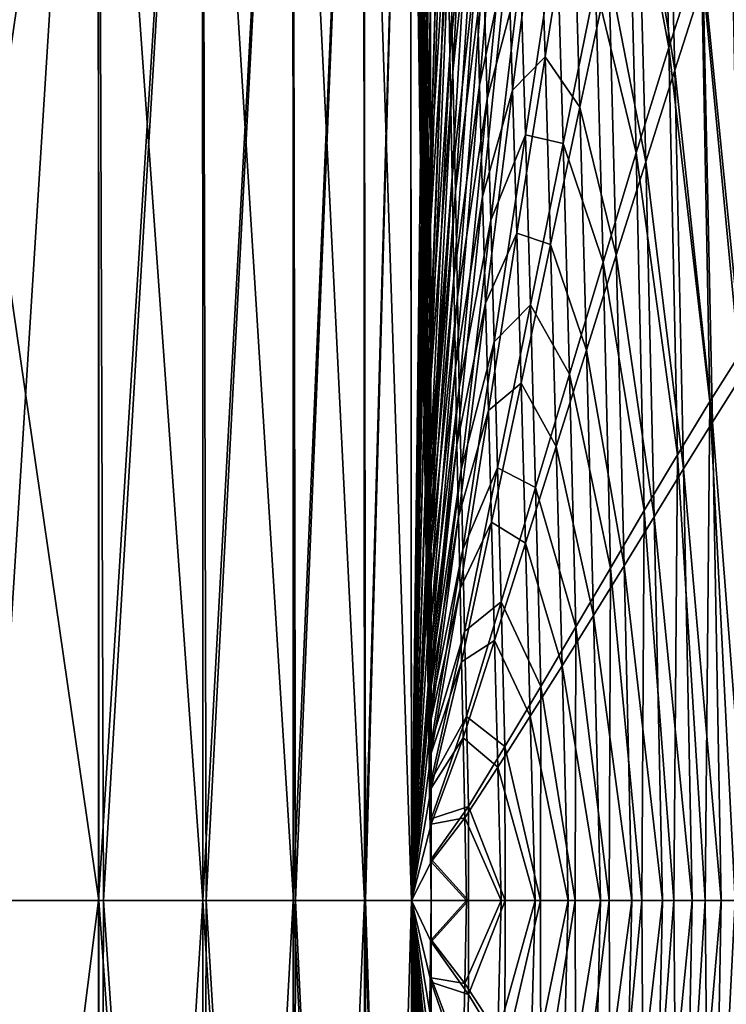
# Model space of a CAD drawing. Header units: metres. Extents: x -128 to 146, y -23 to 80.
# Tile 97 of 113: x 143.73 to 144.86, y -0.17 to 1.41. Entities that reach past the tile are written whole.
import ezdxf

# ---------------------------------------------------------------- set-up
doc = ezdxf.new("R2010")
doc.units = ezdxf.units.M
doc.layers.add('solid_509241_SW0001', color=7, linetype='CONTINUOUS')

msp = doc.modelspace()

# ---------------------------------------------------------------- linework, layer by layer
at = {"layer": 'solid_509241_SW0001'}
for points in [[(143.852127, 2.654111, 22.8253), (143.682312, 2.658035, 22.845894), (143.683609, 1.330919, 22.96146)], [(143.852127, 2.654111, 22.8253), (143.683609, 1.330919, 22.96146), (143.684784, 0, 23)], [(143.852127, 2.654111, 22.8253), (143.684784, 0, 23), (143.852417, -0.000001, 22.979633)], [(143.852127, 2.654111, 22.8253), (143.852417, -0.000001, 22.979633), (144.018372, 2.646749, 22.760679)], [(144.018372, 2.646749, 22.760679), (143.852417, -0.000001, 22.979633), (143.860245, -0.000001, 22.977652)], [(144.018372, 2.646749, 22.760679), (143.860245, -0.000001, 22.977652), (144.018875, -0.000002, 22.915129)], [(144.018372, 2.646749, 22.760679), (144.018875, -0.000002, 22.915129), (144.162766, 2.634756, 22.656391)], [(144.162766, 2.634756, 22.656391), (144.018875, -0.000002, 22.915129), (144.024506, -0.000002, 22.912035)], [(144.162766, 2.634756, 22.656391), (144.024506, -0.000002, 22.912035), (144.163605, -0.000002, 22.810619)], [(144.162766, 2.634756, 22.656391), (144.163605, -0.000002, 22.810619), (144.275909, 2.61891, 22.519218)], [(144.275909, 2.61891, 22.519218), (144.163605, -0.000002, 22.810619), (144.167068, -0.000002, 22.807339)], [(144.275909, 2.61891, 22.519218), (144.167068, -0.000002, 22.807339), (144.277191, -0.000002, 22.672897)], [(144.275909, 2.61891, 22.519218), (144.277191, -0.000002, 22.672897), (144.350449, 2.600244, 22.358082)], [(144.350449, 2.600244, 22.358082), (144.277191, -0.000002, 22.672897), (144.278839, -0.000002, 22.67025)], [(144.350449, 2.600244, 22.358082), (144.278839, -0.000002, 22.67025), (144.352249, -0.000001, 22.510923)], [(144.350449, 2.600244, 22.358082), (144.352249, -0.000001, 22.510923), (144.381653, 2.42764, 22.200975)], [(144.352249, -0.000001, 22.510923), (144.382004, 2.046309, 22.239758), (144.381653, 2.42764, 22.200975)], [(143.852631, 2.330383, -79.342552), (143.683701, 1.168065, -79.465813), (143.682419, 2.334544, -79.36322)], [(143.852631, 2.330383, -79.342552), (143.852966, 0.000001, -79.479492), (143.683701, 1.168065, -79.465813)], [(143.852631, 2.330383, -79.342552), (144.019272, 0.000002, -79.414909), (143.860245, 0.000001, -79.477654)], [(143.852631, 2.330383, -79.342552), (144.018753, 2.322963, -79.277901), (144.019272, 0.000002, -79.414909)], [(143.852631, 2.330383, -79.342552), (143.860245, 0.000001, -79.477654), (143.852966, 0.000001, -79.479492)], [(144.018753, 2.322963, -79.277901), (144.163849, 0.000002, -79.310379), (144.024506, 0.000002, -79.412033)], [(144.018753, 2.322963, -79.277901), (144.16301, 2.31087, -79.173637), (144.163849, 0.000002, -79.310379)], [(144.018753, 2.322963, -79.277901), (144.024506, 0.000002, -79.412033), (144.019272, 0.000002, -79.414909)], [(144.16301, 2.31087, -79.173637), (144.277313, 0.000002, -79.172699), (144.167068, 0.000002, -79.307343)], [(144.16301, 2.31087, -79.173637), (144.276062, 2.294891, -79.036545), (144.277313, 0.000002, -79.172699)], [(144.16301, 2.31087, -79.173637), (144.167068, 0.000002, -79.307343), (144.163849, 0.000002, -79.310379)], [(144.276062, 2.294891, -79.036545), (144.35228, 0.000001, -79.010811), (144.278839, 0.000002, -79.17025)], [(144.276062, 2.294891, -79.036545), (144.35054, 2.276063, -78.875534), (144.35228, 0.000001, -79.010811)], [(144.276062, 2.294891, -79.036545), (144.278839, 0.000002, -79.17025), (144.277313, 0.000002, -79.172699)], [(144.35054, 2.276063, -78.875534), (144.383865, 0.06633, -78.835686), (144.383881, 0, -78.835411)], [(144.35054, 2.276063, -78.875534), (144.383881, 0, -78.835411), (144.35228, 0.000001, -79.010811)], [(144.35054, 2.276063, -78.875534), (144.38385, 0.13063, -78.835335), (144.383865, 0.06633, -78.835686)], [(144.35054, 2.276063, -78.875534), (144.383865, 0.191898, -78.834358), (144.38385, 0.13063, -78.835335)], [(144.35054, 2.276063, -78.875534), (144.383835, 0.251203, -78.833603), (144.383865, 0.191898, -78.834358)], [(144.35054, 2.276063, -78.875534), (144.383789, 0.308412, -78.833), (144.383835, 0.251203, -78.833603)], [(144.35054, 2.276063, -78.875534), (144.383743, 0.36275, -78.832001), (144.383789, 0.308412, -78.833)], [(144.35054, 2.276063, -78.875534), (144.383713, 0.386048, -78.831436), (144.383743, 0.36275, -78.832001)], [(144.35054, 2.276063, -78.875534), (144.383652, 0.450515, -78.829987), (144.383713, 0.386048, -78.831436)], [(144.35054, 2.276063, -78.875534), (144.383499, 0.558278, -78.827339), (144.383652, 0.450515, -78.829987)], [(144.35054, 2.276063, -78.875534), (144.383377, 0.658315, -78.824196), (144.383499, 0.558278, -78.827339)], [(144.35054, 2.276063, -78.875534), (144.383347, 0.680683, -78.823257), (144.383377, 0.658315, -78.824196)], [(144.35054, 2.276063, -78.875534), (144.383163, 0.832848, -78.817131), (144.383347, 0.680683, -78.823257)], [(144.35054, 2.276063, -78.875534), (144.383026, 0.94448, -78.811829), (144.383163, 0.832848, -78.817131)], [(144.35054, 2.276063, -78.875534), (144.382874, 1.077659, -78.804672), (144.383026, 0.94448, -78.811829)], [(144.35054, 2.276063, -78.875534), (144.382721, 1.207511, -78.796791), (144.382874, 1.077659, -78.804672)], [(144.35054, 2.276063, -78.875534), (144.382431, 1.472209, -78.778038), (144.382721, 1.207511, -78.796791)], [(144.352249, -0.000001, 22.510923), (144.382309, 1.725793, 22.267267), (144.382004, 2.046309, 22.239758)], [(144.41362, 1.351912, 21.666222), (144.443497, 1.987836, 20.973274), (144.40979, 1.608989, 21.715551)], [(144.450211, 1.725589, 20.875938), (144.443497, 1.987836, 20.973274), (144.41362, 1.351912, 21.666222)], [(144.414337, 1.581239, -78.112152), (144.453262, 1.993001, -77.24836), (144.418472, 1.324604, -78.061089)], [(144.418472, 1.324604, -78.061089), (144.453262, 1.993001, -77.24836), (144.460983, 1.726621, -77.138672)], [(144.382584, 1.441333, 22.287817), (144.382858, 1.17752, 22.303633), (144.405365, 1.962071, 21.763922)], [(144.382858, 1.17752, 22.303633), (144.382874, 1.163699, 22.304358), (144.405365, 1.962071, 21.763922)], [(144.40979, 1.608989, 21.715551), (144.405365, 1.962071, 21.763922), (144.382874, 1.163699, 22.304358)], [(144.697891, 1.711761, -72.080833), (144.748886, 1.950835, -70.865631), (144.763443, 1.363658, -70.613144)], [(144.748886, 1.950835, -70.865631), (144.814804, 1.524716, -69.365486), (144.763443, 1.363658, -70.613144)], [(144.382431, 1.472209, -78.778038), (144.409302, 1.924103, -78.167999), (144.382874, 1.077659, -78.804672)], [(144.382874, 1.077659, -78.804672), (144.409302, 1.924103, -78.167999), (144.414337, 1.581239, -78.112152)], [(144.772842, 1.327003, 13.903713), (144.758224, 1.90589, 14.175125), (144.713013, 1.697795, 15.253076)], [(144.772842, 1.327003, 13.903713), (144.81839, 1.468974, 12.796511), (144.758224, 1.90589, 14.175125)], [(144.460907, 1.303278, 20.717432), (144.499344, 1.751953, 19.867519), (144.45607, 1.503416, 20.788961)], [(144.506668, 1.520079, 19.753826), (144.499344, 1.751953, 19.867519), (144.460907, 1.303278, 20.717432)], [(144.467285, 1.491117, -77.050156), (144.517807, 1.739866, -75.971359), (144.473053, 1.281575, -76.964531)], [(144.473053, 1.281575, -76.964531), (144.517807, 1.739866, -75.971359), (144.526321, 1.483177, -75.840141)], [(144.352249, -0.000001, 22.510923), (144.382431, 1.608332, 22.276186), (144.382309, 1.725793, 22.267267)], [(144.41716, 1.156811, 21.614805), (144.450211, 1.725589, 20.875938), (144.41362, 1.351912, 21.666222)], [(144.45607, 1.503416, 20.788961), (144.450211, 1.725589, 20.875938), (144.41716, 1.156811, 21.614805)], [(144.418472, 1.324604, -78.061089), (144.460983, 1.726621, -77.138672), (144.422577, 1.13257, -78.001274)], [(144.422577, 1.13257, -78.001274), (144.460983, 1.726621, -77.138672), (144.467285, 1.491117, -77.050156)], [(144.646393, 1.464074, -73.270439), (144.697891, 1.711761, -72.080833), (144.711227, 1.194918, -71.843163)], [(144.697891, 1.711761, -72.080833), (144.763443, 1.363658, -70.613144), (144.711227, 1.194918, -71.843163)], [(144.726532, 1.180918, 14.999114), (144.713013, 1.697795, 15.253076), (144.667282, 1.484843, 16.314184)], [(144.726532, 1.180918, 14.999114), (144.772842, 1.327003, 13.903713), (144.713013, 1.697795, 15.253076)], [(144.814804, 1.524716, -69.365486), (144.865173, 1.676336, -68.101532), (144.879517, 0.877485, -67.827797)], [(144.513718, 1.295369, 19.637959), (144.556686, 1.633216, 18.694397), (144.506668, 1.520079, 19.753826)], [(144.565598, 1.348604, 18.544136), (144.556686, 1.633216, 18.694397), (144.513718, 1.295369, 19.637959)], [(144.565598, 1.348604, 18.544136), (144.610413, 1.627729, 17.547203), (144.556686, 1.633216, 18.694397)], [(144.621078, 1.268121, 17.358175), (144.610413, 1.627729, 17.547203), (144.565598, 1.348604, 18.544136)], [(144.621078, 1.268121, 17.358175), (144.667282, 1.484843, 16.314184), (144.610413, 1.627729, 17.547203)], [(144.352249, -0.000001, 22.510923), (144.382584, 1.441333, 22.287817), (144.382431, 1.608332, 22.276186)], [(144.383133, 0.922979, 22.315878), (144.40979, 1.608989, 21.715551), (144.382874, 1.163699, 22.304358)], [(144.383133, 0.922979, 22.315878), (144.383163, 0.897261, 22.316994), (144.40979, 1.608989, 21.715551)], [(144.41362, 1.351912, 21.666222), (144.40979, 1.608989, 21.715551), (144.383163, 0.897261, 22.316994)], [(144.878281, 0.836512, 11.365114), (144.863113, 1.605979, 11.677953), (144.81839, 1.468974, 12.796511)], [(144.382874, 1.077659, -78.804672), (144.414337, 1.581239, -78.112152), (144.383163, 0.832848, -78.817131)], [(144.383163, 0.832848, -78.817131), (144.414337, 1.581239, -78.112152), (144.418472, 1.324604, -78.061089)], [(144.526321, 1.483177, -75.840141), (144.584351, 1.550866, -74.606384), (144.534378, 1.223803, -75.708527)], [(144.534378, 1.223803, -75.708527), (144.584351, 1.550866, -74.606384), (144.594498, 1.210119, -74.433655)], [(144.584351, 1.550866, -74.606384), (144.646393, 1.464074, -73.270439), (144.594498, 1.210119, -74.433655)], [(144.46582, 1.125398, 20.638464), (144.506668, 1.520079, 19.753826), (144.460907, 1.303278, 20.717432)], [(144.513718, 1.295369, 19.637959), (144.506668, 1.520079, 19.753826), (144.46582, 1.125398, 20.638464)], [(144.763443, 1.363658, -70.613144), (144.814804, 1.524716, -69.365486), (144.828949, 0.797456, -69.089409)], [(144.814804, 1.524716, -69.365486), (144.879517, 0.877485, -67.827797), (144.828949, 0.797456, -69.089409)], [(144.420181, 0.995487, 21.569752), (144.45607, 1.503416, 20.788961), (144.41716, 1.156811, 21.614805)], [(144.460907, 1.303278, 20.717432), (144.45607, 1.503416, 20.788961), (144.420181, 0.995487, 21.569752)], [(144.422577, 1.13257, -78.001274), (144.467285, 1.491117, -77.050156), (144.425613, 0.964601, -77.958565)], [(144.425613, 0.964601, -77.958565), (144.467285, 1.491117, -77.050156), (144.473053, 1.281575, -76.964531)], [(144.473053, 1.281575, -76.964531), (144.526321, 1.483177, -75.840141), (144.478851, 1.087546, -76.871239)], [(144.478851, 1.087546, -76.871239), (144.526321, 1.483177, -75.840141), (144.534378, 1.223803, -75.708527)], [(144.679504, 1.031546, 16.082401), (144.667282, 1.484843, 16.314184), (144.621078, 1.268121, 17.358175)], [(144.679504, 1.031546, 16.082401), (144.726532, 1.180918, 14.999114), (144.667282, 1.484843, 16.314184)], [(144.382431, 1.472209, -78.778038), (144.382874, 1.077659, -78.804672), (144.382721, 1.207511, -78.796791)], [(144.594498, 1.210119, -74.433655), (144.646393, 1.464074, -73.270439), (144.658249, 1.02028, -73.054596)], [(144.646393, 1.464074, -73.270439), (144.711227, 1.194918, -71.843163), (144.658249, 1.02028, -73.054596)], [(144.833176, 0.764609, 12.490435), (144.81839, 1.468974, 12.796511), (144.772842, 1.327003, 13.903713)], [(144.833176, 0.764609, 12.490435), (144.878281, 0.836512, 11.365114), (144.81839, 1.468974, 12.796511)], [(144.352249, -0.000001, 22.510923), (144.382858, 1.17752, 22.303633), (144.382584, 1.441333, 22.287817)], [(144.711227, 1.194918, -71.843163), (144.763443, 1.363658, -70.613144), (144.777145, 0.712468, -70.342186)], [(144.763443, 1.363658, -70.613144), (144.828949, 0.797456, -69.089409), (144.777145, 0.712468, -70.342186)], [(144.383362, 0.718177, 22.323706), (144.41362, 1.351912, 21.666222), (144.383163, 0.897261, 22.316994)], [(144.41716, 1.156811, 21.614805), (144.41362, 1.351912, 21.666222), (144.383362, 0.718177, 22.323706)], [(144.520569, 1.066764, 19.519863), (144.565598, 1.348604, 18.544136), (144.513718, 1.295369, 19.637959)], [(144.574448, 1.048627, 18.384962), (144.565598, 1.348604, 18.544136), (144.520569, 1.066764, 19.519863)], [(144.574448, 1.048627, 18.384962), (144.621078, 1.268121, 17.358175), (144.565598, 1.348604, 18.544136)], [(144.383163, 0.832848, -78.817131), (144.418472, 1.324604, -78.061089), (144.383377, 0.658315, -78.824196)], [(144.418472, 1.324604, -78.061089), (144.422577, 1.13257, -78.001274), (144.383377, 0.658315, -78.824196)], [(144.787048, 0.690138, 13.60965), (144.772842, 1.327003, 13.903713), (144.726532, 1.180918, 14.999114)], [(144.787048, 0.690138, 13.60965), (144.833176, 0.764609, 12.490435), (144.772842, 1.327003, 13.903713)], [(144.422424, 0.85177, 21.537426), (144.460907, 1.303278, 20.717432), (144.420181, 0.995487, 21.569752)], [(144.46582, 1.125398, 20.638464), (144.460907, 1.303278, 20.717432), (144.422424, 0.85177, 21.537426)], [(144.470642, 0.955037, 20.557175), (144.513718, 1.295369, 19.637959), (144.46582, 1.125398, 20.638464)], [(144.520569, 1.066764, 19.519863), (144.513718, 1.295369, 19.637959), (144.470642, 0.955037, 20.557175)], [(144.425613, 0.964601, -77.958565), (144.473053, 1.281575, -76.964531), (144.428421, 0.819274, -77.916344)], [(144.428421, 0.819274, -77.916344), (144.473053, 1.281575, -76.964531), (144.478851, 1.087546, -76.871239)], [(144.631805, 0.879673, 17.153395), (144.621078, 1.268121, 17.358175), (144.574448, 1.048627, 18.384962)], [(144.631805, 0.879673, 17.153395), (144.679504, 1.031546, 16.082401), (144.621078, 1.268121, 17.358175)], [(144.478851, 1.087546, -76.871239), (144.534378, 1.223803, -75.708527), (144.48436, 0.893241, -76.778122)], [(144.48436, 0.893241, -76.778122), (144.534378, 1.223803, -75.708527), (144.542297, 0.952043, -75.570168)], [(144.534378, 1.223803, -75.708527), (144.594498, 1.210119, -74.433655), (144.542297, 0.952043, -75.570168)], [(144.542297, 0.952043, -75.570168), (144.594498, 1.210119, -74.433655), (144.604599, 0.841462, -74.24688)], [(144.594498, 1.210119, -74.433655), (144.658249, 1.02028, -73.054596), (144.604599, 0.841462, -74.24688)], [(144.658249, 1.02028, -73.054596), (144.711227, 1.194918, -71.843163), (144.724167, 0.623483, -71.585403)], [(144.739929, 0.613557, 14.722522), (144.726532, 1.180918, 14.999114), (144.679504, 1.031546, 16.082401)], [(144.711227, 1.194918, -71.843163), (144.777145, 0.712468, -70.342186), (144.724167, 0.623483, -71.585403)], [(144.739929, 0.613557, 14.722522), (144.787048, 0.690138, 13.60965), (144.726532, 1.180918, 14.999114)], [(143.852966, 0.000001, -79.479492), (143.684784, 0, -79.5), (143.683701, 1.168065, -79.465813)], [(144.352249, -0.000001, 22.510923), (144.382874, 1.163699, 22.304358), (144.382858, 1.17752, 22.303633)], [(144.352249, -0.000001, 22.510923), (144.383133, 0.922979, 22.315878), (144.382874, 1.163699, 22.304358)], [(144.383408, 0.667179, 22.32542), (144.41716, 1.156811, 21.614805), (144.383362, 0.718177, 22.323706)], [(144.383408, 0.667179, 22.32542), (144.383484, 0.602709, 22.327257), (144.41716, 1.156811, 21.614805)], [(144.420181, 0.995487, 21.569752), (144.41716, 1.156811, 21.614805), (144.383484, 0.602709, 22.327257)], [(144.383377, 0.658315, -78.824196), (144.422577, 1.13257, -78.001274), (144.383499, 0.558278, -78.827339)], [(144.422577, 1.13257, -78.001274), (144.425613, 0.964601, -77.958565), (144.383499, 0.558278, -78.827339)], [(144.424942, 0.728612, 21.496281), (144.46582, 1.125398, 20.638464), (144.422424, 0.85177, 21.537426)], [(144.470642, 0.955037, 20.557175), (144.46582, 1.125398, 20.638464), (144.424942, 0.728612, 21.496281)], [(144.428421, 0.819274, -77.916344), (144.478851, 1.087546, -76.871239), (144.431488, 0.689158, -77.865646)], [(144.431488, 0.689158, -77.865646), (144.478851, 1.087546, -76.871239), (144.48436, 0.893241, -76.778122)], [(144.382874, 1.077659, -78.804672), (144.383163, 0.832848, -78.817131), (144.383026, 0.94448, -78.811829)], [(144.475327, 0.783163, 20.474833), (144.520569, 1.066764, 19.519863), (144.470642, 0.955037, 20.557175)], [(144.527435, 0.827245, 19.394686), (144.520569, 1.066764, 19.519863), (144.475327, 0.783163, 20.474833)], [(144.527435, 0.827245, 19.394686), (144.574448, 1.048627, 18.384962), (144.520569, 1.066764, 19.519863)], [(144.583466, 0.726015, 18.212048), (144.574448, 1.048627, 18.384962), (144.527435, 0.827245, 19.394686)], [(144.583466, 0.726015, 18.212048), (144.631805, 0.879673, 17.153395), (144.574448, 1.048627, 18.384962)], [(144.691849, 0.535315, 15.828888), (144.679504, 1.031546, 16.082401), (144.631805, 0.879673, 17.153395)], [(144.691849, 0.535315, 15.828888), (144.739929, 0.613557, 14.722522), (144.679504, 1.031546, 16.082401)], [(144.604599, 0.841462, -74.24688), (144.658249, 1.02028, -73.054596), (144.670074, 0.531478, -72.818542)], [(144.658249, 1.02028, -73.054596), (144.724167, 0.623483, -71.585403), (144.670074, 0.531478, -72.818542)], [(144.383575, 0.50945, 22.329935), (144.420181, 0.995487, 21.569752), (144.383484, 0.602709, 22.327257)], [(144.422424, 0.85177, 21.537426), (144.420181, 0.995487, 21.569752), (144.383575, 0.50945, 22.329935)], [(144.383499, 0.558278, -78.827339), (144.425613, 0.964601, -77.958565), (144.383652, 0.450515, -78.829987)], [(144.383652, 0.450515, -78.829987), (144.425613, 0.964601, -77.958565), (144.428421, 0.819274, -77.916344)], [(144.427475, 0.613212, 21.452841), (144.470642, 0.955037, 20.557175), (144.424942, 0.728612, 21.496281)], [(144.475327, 0.783163, 20.474833), (144.470642, 0.955037, 20.557175), (144.427475, 0.613212, 21.452841)], [(144.48436, 0.893241, -76.778122), (144.542297, 0.952043, -75.570168), (144.489853, 0.691667, -76.680267)], [(144.489853, 0.691667, -76.680267), (144.542297, 0.952043, -75.570168), (144.550323, 0.660028, -75.41983)], [(144.542297, 0.952043, -75.570168), (144.604599, 0.841462, -74.24688), (144.550323, 0.660028, -75.41983)], [(144.352249, -0.000001, 22.510923), (144.383163, 0.897261, 22.316994), (144.383133, 0.922979, 22.315878)], [(144.352249, -0.000001, 22.510923), (144.383362, 0.718177, 22.323706), (144.383163, 0.897261, 22.316994)], [(144.431488, 0.689158, -77.865646), (144.48436, 0.893241, -76.778122), (144.434341, 0.560938, -77.816261)], [(144.434341, 0.560938, -77.816261), (144.48436, 0.893241, -76.778122), (144.489853, 0.691667, -76.680267)], [(144.642807, 0.455831, 16.928656), (144.631805, 0.879673, 17.153395), (144.583466, 0.726015, 18.212048)], [(144.642807, 0.455831, 16.928656), (144.691849, 0.535315, 15.828888), (144.631805, 0.879673, 17.153395)], [(144.828949, 0.797456, -69.089409), (144.879517, 0.877485, -67.827797), (144.869507, 0, -68.107971)], [(144.383713, 0.40588, 22.33153), (144.422424, 0.85177, 21.537426), (144.383575, 0.50945, 22.329935)], [(144.424942, 0.728612, 21.496281), (144.422424, 0.85177, 21.537426), (144.383713, 0.40588, 22.33153)], [(144.550323, 0.660028, -75.41983), (144.604599, 0.841462, -74.24688), (144.614899, 0.437389, -74.041313)], [(144.604599, 0.841462, -74.24688), (144.670074, 0.531478, -72.818542), (144.614899, 0.437389, -74.041313)], [(144.892242, 0, 11.033727), (144.878281, 0.836512, 11.365114), (144.833176, 0.764609, 12.490435)], [(144.383163, 0.832848, -78.817131), (144.383377, 0.658315, -78.824196), (144.383347, 0.680683, -78.823257)], [(144.383652, 0.450515, -78.829987), (144.428421, 0.819274, -77.916344), (144.383743, 0.36275, -78.832001)], [(144.428421, 0.819274, -77.916344), (144.431488, 0.689158, -77.865646), (144.383743, 0.36275, -78.832001)], [(144.480057, 0.604709, 20.38777), (144.527435, 0.827245, 19.394686), (144.475327, 0.783163, 20.474833)], [(144.534531, 0.571195, 19.258493), (144.527435, 0.827245, 19.394686), (144.480057, 0.604709, 20.38777)], [(144.534531, 0.571195, 19.258493), (144.583466, 0.726015, 18.212048), (144.527435, 0.827245, 19.394686)], [(144.777145, 0.712468, -70.342186), (144.828949, 0.797456, -69.089409), (144.821228, 0, -69.300171)], [(144.828949, 0.797456, -69.089409), (144.869507, 0, -68.107971), (144.821228, 0, -69.300171)], [(144.429901, 0.498571, 21.409847), (144.475327, 0.783163, 20.474833), (144.427475, 0.613212, 21.452841)], [(144.480057, 0.604709, 20.38777), (144.475327, 0.783163, 20.474833), (144.429901, 0.498571, 21.409847)], [(144.847153, 0, 12.164167), (144.833176, 0.764609, 12.490435), (144.787048, 0.690138, 13.60965)], [(144.847153, 0, 12.164167), (144.892242, 0, 11.033727), (144.833176, 0.764609, 12.490435)], [(144.383743, 0.37869, 22.332138), (144.424942, 0.728612, 21.496281), (144.383713, 0.40588, 22.33153)], [(144.383743, 0.37869, 22.332138), (144.383759, 0.341619, 22.332874), (144.424942, 0.728612, 21.496281)], [(144.427475, 0.613212, 21.452841), (144.424942, 0.728612, 21.496281), (144.383759, 0.341619, 22.332874)], [(144.59285, 0.37549, 18.021811), (144.583466, 0.726015, 18.212048), (144.534531, 0.571195, 19.258493)], [(144.59285, 0.37549, 18.021811), (144.642807, 0.455831, 16.928656), (144.583466, 0.726015, 18.212048)], [(144.352249, -0.000001, 22.510923), (144.383408, 0.667179, 22.32542), (144.383362, 0.718177, 22.323706)], [(144.724167, 0.623483, -71.585403), (144.777145, 0.712468, -70.342186), (144.771545, 0, -70.49231)], [(144.777145, 0.712468, -70.342186), (144.821228, 0, -69.300171), (144.771545, 0, -70.49231)], [(144.383743, 0.36275, -78.832001), (144.431488, 0.689158, -77.865646), (144.383789, 0.308412, -78.833)], [(144.431488, 0.689158, -77.865646), (144.434341, 0.560938, -77.816261), (144.383789, 0.308412, -78.833)], [(144.434341, 0.560938, -77.816261), (144.489853, 0.691667, -76.680267), (144.43718, 0.430336, -77.765007)], [(144.43718, 0.430336, -77.765007), (144.489853, 0.691667, -76.680267), (144.495499, 0.477277, -76.57373)], [(144.489853, 0.691667, -76.680267), (144.550323, 0.660028, -75.41983), (144.495499, 0.477277, -76.57373)], [(144.800797, 0, 13.294553), (144.787048, 0.690138, 13.60965), (144.739929, 0.613557, 14.722522)], [(144.800797, 0, 13.294553), (144.847153, 0, 12.164167), (144.787048, 0.690138, 13.60965)], [(144.352249, -0.000001, 22.510923), (144.383484, 0.602709, 22.327257), (144.383408, 0.667179, 22.32542)], [(144.495499, 0.477277, -76.57373), (144.550323, 0.660028, -75.41983), (144.558701, 0.342061, -75.253639)], [(144.550323, 0.660028, -75.41983), (144.614899, 0.437389, -74.041313), (144.558701, 0.342061, -75.253639)], [(144.670074, 0.531478, -72.818542), (144.724167, 0.623483, -71.585403), (144.720428, 0, -71.684387)], [(144.724167, 0.623483, -71.585403), (144.771545, 0, -70.49231), (144.720428, 0, -71.684387)], [(144.352249, -0.000001, 22.510923), (144.383575, 0.50945, 22.329935), (144.383484, 0.602709, 22.327257)], [(144.38382, 0.289774, 22.333469), (144.427475, 0.613212, 21.452841), (144.383759, 0.341619, 22.332874)], [(144.429901, 0.498571, 21.409847), (144.427475, 0.613212, 21.452841), (144.38382, 0.289774, 22.333469)], [(144.432327, 0.381581, 21.36495), (144.480057, 0.604709, 20.38777), (144.429901, 0.498571, 21.409847)], [(144.484985, 0.415717, 20.293083), (144.480057, 0.604709, 20.38777), (144.432327, 0.381581, 21.36495)], [(144.484985, 0.415717, 20.293083), (144.534531, 0.571195, 19.258493), (144.480057, 0.604709, 20.38777)], [(144.753159, 0, 14.424879), (144.739929, 0.613557, 14.722522), (144.691849, 0.535315, 15.828888)], [(144.753159, 0, 14.424879), (144.800797, 0, 13.294553), (144.739929, 0.613557, 14.722522)], [(144.541992, 0.294618, 19.10844), (144.534531, 0.571195, 19.258493), (144.484985, 0.415717, 20.293083)], [(144.541992, 0.294618, 19.10844), (144.59285, 0.37549, 18.021811), (144.534531, 0.571195, 19.258493)], [(144.383789, 0.308412, -78.833), (144.434341, 0.560938, -77.816261), (144.383835, 0.251203, -78.833603)], [(144.434341, 0.560938, -77.816261), (144.43718, 0.430336, -77.765007), (144.383835, 0.251203, -78.833603)], [(144.704239, 0, 15.555144), (144.691849, 0.535315, 15.828888), (144.642807, 0.455831, 16.928656)], [(144.704239, 0, 15.555144), (144.753159, 0, 14.424879), (144.691849, 0.535315, 15.828888)], [(144.614899, 0.437389, -74.041313), (144.670074, 0.531478, -72.818542), (144.667892, 0, -72.876396)], [(144.670074, 0.531478, -72.818542), (144.720428, 0, -71.684387), (144.667892, 0, -72.876396)], [(144.352249, -0.000001, 22.510923), (144.383713, 0.40588, 22.33153), (144.383575, 0.50945, 22.329935)], [(144.38385, 0.235711, 22.333941), (144.429901, 0.498571, 21.409847), (144.38382, 0.289774, 22.333469)], [(144.432327, 0.381581, 21.36495), (144.429901, 0.498571, 21.409847), (144.38385, 0.235711, 22.333941)], [(144.43718, 0.430336, -77.765007), (144.495499, 0.477277, -76.57373), (144.44014, 0.294124, -77.709457)], [(144.44014, 0.294124, -77.709457), (144.495499, 0.477277, -76.57373), (144.50148, 0.246187, -76.455704)], [(144.495499, 0.477277, -76.57373), (144.558701, 0.342061, -75.253639), (144.50148, 0.246187, -76.455704)], [(144.383652, 0.450515, -78.829987), (144.383743, 0.36275, -78.832001), (144.383713, 0.386048, -78.831436)], [(144.654037, 0, 16.685349), (144.642807, 0.455831, 16.928656), (144.59285, 0.37549, 18.021811)], [(144.654037, 0, 16.685349), (144.704239, 0, 15.555144), (144.642807, 0.455831, 16.928656)], [(144.383835, 0.251203, -78.833603), (144.43718, 0.430336, -77.765007), (144.383865, 0.191898, -78.834358)], [(144.43718, 0.430336, -77.765007), (144.44014, 0.294124, -77.709457), (144.383865, 0.191898, -78.834358)], [(144.558701, 0.342061, -75.253639), (144.614899, 0.437389, -74.041313), (144.613937, 0, -74.068336)], [(144.614899, 0.437389, -74.041313), (144.667892, 0, -72.876396), (144.613937, 0, -74.068336)], [(144.434875, 0.259942, 21.316397), (144.484985, 0.415717, 20.293083), (144.432327, 0.381581, 21.36495)], [(144.490234, 0.213474, 20.188753), (144.484985, 0.415717, 20.293083), (144.434875, 0.259942, 21.316397)], [(144.490234, 0.213474, 20.188753), (144.541992, 0.294618, 19.10844), (144.484985, 0.415717, 20.293083)], [(144.352249, -0.000001, 22.510923), (144.383743, 0.37869, 22.332138), (144.383713, 0.40588, 22.33153)], [(144.352249, -0.000001, 22.510923), (144.383759, 0.341619, 22.332874), (144.383743, 0.37869, 22.332138)], [(144.383865, 0.179979, 22.334682), (144.432327, 0.381581, 21.36495), (144.38385, 0.235711, 22.333941)], [(144.434875, 0.259942, 21.316397), (144.432327, 0.381581, 21.36495), (144.383865, 0.179979, 22.334682)], [(144.60257, 0, 17.815489), (144.59285, 0.37549, 18.021811), (144.541992, 0.294618, 19.10844)], [(144.60257, 0, 17.815489), (144.654037, 0, 16.685349), (144.59285, 0.37549, 18.021811)], [(144.352249, -0.000001, 22.510923), (144.38382, 0.289774, 22.333469), (144.383759, 0.341619, 22.332874)], [(144.50148, 0.246187, -76.455704), (144.558701, 0.342061, -75.253639), (144.558548, 0, -75.260208)], [(144.558701, 0.342061, -75.253639), (144.613937, 0, -74.068336), (144.558548, 0, -75.260208)], [(144.352249, -0.000001, 22.510923), (144.38385, 0.235711, 22.333941), (144.38382, 0.289774, 22.333469)], [(144.44014, 0.294124, -77.709457), (144.443283, 0.150228, -77.648026), (144.38385, 0.13063, -78.835335)], [(144.383865, 0.191898, -78.834358), (144.44014, 0.294124, -77.709457), (144.38385, 0.13063, -78.835335)], [(144.44014, 0.294124, -77.709457), (144.50148, 0.246187, -76.455704), (144.443283, 0.150228, -77.648026)], [(144.54982, 0, 18.945568), (144.541992, 0.294618, 19.10844), (144.490234, 0.213474, 20.188753)], [(144.54982, 0, 18.945568), (144.60257, 0, 17.815489), (144.541992, 0.294618, 19.10844)], [(144.38385, 0.12235, 22.335491), (144.434875, 0.259942, 21.316397), (144.383865, 0.179979, 22.334682)], [(144.437592, 0.132229, 21.263084), (144.434875, 0.259942, 21.316397), (144.38385, 0.12235, 22.335491)], [(144.437592, 0.132229, 21.263084), (144.490234, 0.213474, 20.188753), (144.434875, 0.259942, 21.316397)], [(144.443283, 0.150228, -77.648026), (144.50148, 0.246187, -76.455704), (144.501755, 0, -76.452011)], [(144.50148, 0.246187, -76.455704), (144.558548, 0, -75.260208), (144.501755, 0, -76.452011)], [(144.352249, -0.000001, 22.510923), (144.383865, 0.179979, 22.334682), (144.38385, 0.235711, 22.333941)], [(144.495789, 0, 20.075583), (144.490234, 0.213474, 20.188753), (144.437592, 0.132229, 21.263084)], [(144.495789, 0, 20.075583), (144.54982, 0, 18.945568), (144.490234, 0.213474, 20.188753)], [(144.352249, -0.000001, 22.510923), (144.38385, 0.12235, 22.335491), (144.383865, 0.179979, 22.334682)], [(144.38385, 0.13063, -78.835335), (144.443283, 0.150228, -77.648026), (144.383865, 0.06633, -78.835686)], [(144.383865, 0.06633, -78.835686), (144.443283, 0.150228, -77.648026), (144.443527, 0, -77.643745)], [(144.443283, 0.150228, -77.648026), (144.501755, 0, -76.452011), (144.443527, 0, -77.643745)], [(144.383865, 0.061989, 22.335701), (144.437592, 0.132229, 21.263084), (144.38385, 0.12235, 22.335491)], [(144.440475, 0, 21.20553), (144.437592, 0.132229, 21.263084), (144.383865, 0.061989, 22.335701)], [(144.440475, 0, 21.20553), (144.495789, 0, 20.075583), (144.437592, 0.132229, 21.263084)], [(144.352249, -0.000001, 22.510923), (144.383865, 0.061989, 22.335701), (144.38385, 0.12235, 22.335491)], [(144.383865, 0.06633, -78.835686), (144.443527, 0, -77.643745), (144.383881, 0, -78.835411)], [(144.352249, -0.000001, 22.510923), (144.383881, 0, 22.335409), (144.383865, 0.061989, 22.335701)], [(144.383881, 0, 22.335409), (144.440475, 0, 21.20553), (144.383865, 0.061989, 22.335701)], [(143.852631, -2.330387, -79.342552), (143.684784, 0, -79.5), (143.852966, 0.000001, -79.479492)], [(143.852631, -2.330387, -79.342552), (143.852966, 0.000001, -79.479492), (144.018753, -2.322965, -79.277901)], [(143.852966, 0.000001, -79.479492), (143.860245, 0.000001, -79.477654), (144.018753, -2.322965, -79.277901)], [(143.860245, 0.000001, -79.477654), (144.019272, 0.000002, -79.414909), (144.018753, -2.322965, -79.277901)], [(144.018753, -2.322965, -79.277901), (144.019272, 0.000002, -79.414909), (144.16301, -2.310873, -79.173637)], [(144.019272, 0.000002, -79.414909), (144.024506, 0.000002, -79.412033), (144.16301, -2.310873, -79.173637)], [(144.024506, 0.000002, -79.412033), (144.163849, 0.000002, -79.310379), (144.16301, -2.310873, -79.173637)], [(144.16301, -2.310873, -79.173637), (144.163849, 0.000002, -79.310379), (144.276062, -2.294894, -79.036545)], [(144.163849, 0.000002, -79.310379), (144.167068, 0.000002, -79.307343), (144.276062, -2.294894, -79.036545)], [(144.167068, 0.000002, -79.307343), (144.277313, 0.000002, -79.172699), (144.276062, -2.294894, -79.036545)], [(144.276062, -2.294894, -79.036545), (144.277313, 0.000002, -79.172699), (144.35054, -2.276067, -78.875534)], [(144.277313, 0.000002, -79.172699), (144.278839, 0.000002, -79.17025), (144.35054, -2.276067, -78.875534)], [(144.278839, 0.000002, -79.17025), (144.35228, 0.000001, -79.010811), (144.35054, -2.276067, -78.875534)], [(144.35054, -2.276067, -78.875534), (144.35228, 0.000001, -79.010811), (144.381638, -2.234609, -78.703712)], [(144.35228, 0.000001, -79.010811), (144.383881, 0, -78.835411), (144.383865, -0.066101, -78.835655)], [(144.35228, 0.000001, -79.010811), (144.381775, -2.092907, -78.719826), (144.381638, -2.234609, -78.703712)], [(144.35228, 0.000001, -79.010811), (144.382431, -1.472055, -78.778046), (144.382126, -1.754968, -78.754013)], [(144.35228, 0.000001, -79.010811), (144.382446, -1.459884, -78.778984), (144.382431, -1.472055, -78.778046)], [(144.35228, 0.000001, -79.010811), (144.382126, -1.754968, -78.754013), (144.381775, -2.092907, -78.719826)], [(144.35228, 0.000001, -79.010811), (144.382874, -1.077218, -78.804688), (144.382751, -1.18956, -78.797928)], [(144.35228, 0.000001, -79.010811), (144.383041, -0.930886, -78.812508), (144.382874, -1.077218, -78.804688)], [(144.35228, 0.000001, -79.010811), (144.382751, -1.18956, -78.797928), (144.382446, -1.459884, -78.778984)], [(144.35228, 0.000001, -79.010811), (144.383163, -0.832034, -78.817192), (144.383041, -0.930886, -78.812508)], [(144.35228, 0.000001, -79.010811), (144.383362, -0.671825, -78.823586), (144.383163, -0.832034, -78.817192)], [(144.35228, 0.000001, -79.010811), (144.383377, -0.655402, -78.824265), (144.383362, -0.671825, -78.823586)], [(144.35228, 0.000001, -79.010811), (144.383514, -0.557405, -78.827316), (144.383377, -0.655402, -78.824265)], [(144.35228, 0.000001, -79.010811), (144.383636, -0.451999, -78.830009), (144.383514, -0.557405, -78.827316)], [(144.35228, 0.000001, -79.010811), (144.383728, -0.38151, -78.83152), (144.383636, -0.451999, -78.830009)], [(144.35228, 0.000001, -79.010811), (144.383743, -0.361405, -78.832008), (144.383728, -0.38151, -78.83152)], [(144.35228, 0.000001, -79.010811), (144.383789, -0.307366, -78.833038), (144.383743, -0.361405, -78.832008)], [(144.35228, 0.000001, -79.010811), (144.383835, -0.250406, -78.833641), (144.383789, -0.307366, -78.833038)], [(144.35228, 0.000001, -79.010811), (144.383865, -0.191283, -78.834358), (144.383835, -0.250406, -78.833641)], [(144.35228, 0.000001, -79.010811), (144.383865, -0.130195, -78.835304), (144.383865, -0.191283, -78.834358)], [(144.35228, 0.000001, -79.010811), (144.383865, -0.066101, -78.835655), (144.383865, -0.130195, -78.835304)], [(143.852417, -0.000001, 22.979633), (143.684784, 0, 23), (143.683609, -1.331, 22.961456)], [(143.852417, -0.000001, 22.979633), (143.683609, -1.331, 22.961456), (143.852127, -2.653995, 22.825314)], [(143.852631, -2.330387, -79.342552), (143.683701, -1.168048, -79.465813), (143.684784, 0, -79.5)], [(143.860245, -0.000001, 22.977652), (143.852127, -2.653995, 22.825314), (144.018875, -0.000002, 22.915129)], [(143.860245, -0.000001, 22.977652), (143.852417, -0.000001, 22.979633), (143.852127, -2.653995, 22.825314)], [(143.852127, -2.653995, 22.825314), (144.018372, -2.646635, 22.760693), (144.018875, -0.000002, 22.915129)], [(144.018372, -2.646635, 22.760693), (144.162766, -2.634642, 22.656404), (144.163605, -0.000002, 22.810619)], [(144.024506, -0.000002, 22.912035), (144.018372, -2.646635, 22.760693), (144.163605, -0.000002, 22.810619)], [(144.024506, -0.000002, 22.912035), (144.018875, -0.000002, 22.915129), (144.018372, -2.646635, 22.760693)], [(144.162766, -2.634642, 22.656404), (144.275909, -2.618797, 22.519232), (144.277191, -0.000002, 22.672897)], [(144.167068, -0.000002, 22.807339), (144.162766, -2.634642, 22.656404), (144.277191, -0.000002, 22.672897)], [(144.167068, -0.000002, 22.807339), (144.163605, -0.000002, 22.810619), (144.162766, -2.634642, 22.656404)], [(144.275909, -2.618797, 22.519232), (144.350449, -2.600129, 22.358095), (144.352249, -0.000001, 22.510923)], [(144.278839, -0.000002, 22.67025), (144.275909, -2.618797, 22.519232), (144.352249, -0.000001, 22.510923)], [(144.278839, -0.000002, 22.67025), (144.277191, -0.000002, 22.672897), (144.275909, -2.618797, 22.519232)], [(144.350449, -2.600129, 22.358095), (144.383865, -0.062465, 22.335745), (144.383881, 0, 22.335409)], [(144.352249, -0.000001, 22.510923), (144.350449, -2.600129, 22.358095), (144.383881, 0, 22.335409)], [(144.383865, -0.066101, -78.835655), (144.383881, 0, -78.835411), (144.443527, 0, -77.643745)], [(144.383865, -0.066101, -78.835655), (144.443527, 0, -77.643745), (144.443283, -0.150219, -77.648125)], [(144.383865, -0.062465, 22.335745), (144.440475, 0, 21.20553), (144.383881, 0, 22.335409)], [(144.383865, -0.062465, 22.335745), (144.437607, -0.132241, 21.262926), (144.440475, 0, 21.20553)], [(144.437607, -0.132241, 21.262926), (144.495789, 0, 20.075583), (144.440475, 0, 21.20553)], [(144.437607, -0.132241, 21.262926), (144.49025, -0.213485, 20.188601), (144.495789, 0, 20.075583)], [(144.443283, -0.150219, -77.648125), (144.443527, 0, -77.643745), (144.501755, 0, -76.452011)], [(144.443283, -0.150219, -77.648125), (144.501755, 0, -76.452011), (144.50148, -0.246179, -76.455795)], [(144.49025, -0.213485, 20.188601), (144.54982, 0, 18.945568), (144.495789, 0, 20.075583)], [(144.49025, -0.213485, 20.188601), (144.542007, -0.294629, 19.108295), (144.54982, 0, 18.945568)], [(144.50148, -0.246179, -76.455795), (144.501755, 0, -76.452011), (144.558548, 0, -75.260208)], [(144.50148, -0.246179, -76.455795), (144.558548, 0, -75.260208), (144.558685, -0.342054, -75.253731)], [(144.542007, -0.294629, 19.108295), (144.60257, 0, 17.815489), (144.54982, 0, 18.945568)], [(144.542007, -0.294629, 19.108295), (144.592865, -0.3755, 18.021671), (144.60257, 0, 17.815489)], [(144.558685, -0.342054, -75.253731), (144.558548, 0, -75.260208), (144.613937, 0, -74.068336)], [(144.558685, -0.342054, -75.253731), (144.613937, 0, -74.068336), (144.614899, -0.437382, -74.041405)], [(144.592865, -0.3755, 18.021671), (144.654037, 0, 16.685349), (144.60257, 0, 17.815489)], [(144.592865, -0.3755, 18.021671), (144.642822, -0.455841, 16.92852), (144.654037, 0, 16.685349)], [(144.614899, -0.437382, -74.041405), (144.613937, 0, -74.068336), (144.667892, 0, -72.876396)], [(144.614899, -0.437382, -74.041405), (144.667892, 0, -72.876396), (144.670074, -0.531472, -72.818626)], [(144.642822, -0.455841, 16.92852), (144.704239, 0, 15.555144), (144.654037, 0, 16.685349)], [(144.642822, -0.455841, 16.92852), (144.691849, -0.535324, 15.828758), (144.704239, 0, 15.555144)], [(144.670074, -0.531472, -72.818626), (144.667892, 0, -72.876396), (144.720428, 0, -71.684387)], [(144.670074, -0.531472, -72.818626), (144.720428, 0, -71.684387), (144.724167, -0.623478, -71.58548)], [(144.691849, -0.535324, 15.828758), (144.753159, 0, 14.424879), (144.704239, 0, 15.555144)], [(144.691849, -0.535324, 15.828758), (144.739929, -0.613566, 14.722399), (144.753159, 0, 14.424879)], [(144.724167, -0.623478, -71.58548), (144.720428, 0, -71.684387), (144.771545, 0, -70.49231)], [(144.724167, -0.623478, -71.58548), (144.771545, 0, -70.49231), (144.777145, -0.712463, -70.342262)], [(144.739929, -0.613566, 14.722399), (144.800797, 0, 13.294553), (144.753159, 0, 14.424879)], [(144.739929, -0.613566, 14.722399), (144.787064, -0.690146, 13.609532), (144.800797, 0, 13.294553)], [(144.777145, -0.712463, -70.342262), (144.771545, 0, -70.49231), (144.821228, 0, -69.300171)], [(144.777145, -0.712463, -70.342262), (144.821228, 0, -69.300171), (144.828949, -0.797451, -69.08947)], [(144.787064, -0.690146, 13.609532), (144.847153, 0, 12.164167), (144.800797, 0, 13.294553)], [(144.787064, -0.690146, 13.609532), (144.833176, -0.764616, 12.490323), (144.847153, 0, 12.164167)], [(144.828949, -0.797451, -69.08947), (144.821228, 0, -69.300171), (144.869507, 0, -68.107971)], [(144.828949, -0.797451, -69.08947), (144.869507, 0, -68.107971), (144.879517, -0.877481, -67.827858)], [(144.833176, -0.764616, 12.490323), (144.892242, 0, 11.033727), (144.847153, 0, 12.164167)], [(144.833176, -0.764616, 12.490323), (144.878281, -0.836518, 11.365008), (144.892242, 0, 11.033727)], [(144.350449, -2.600129, 22.358095), (144.38385, -0.123225, 22.335539), (144.383865, -0.062465, 22.335745)], [(144.38385, -0.123225, 22.335539), (144.437607, -0.132241, 21.262926), (144.383865, -0.062465, 22.335745)], [(144.383865, -0.066101, -78.835655), (144.443283, -0.150219, -77.648125), (144.383865, -0.130195, -78.835304)], [(144.350449, -2.600129, 22.358095), (144.383865, -0.181176, 22.3347), (144.38385, -0.123225, 22.335539)], [(144.434891, -0.259988, 21.316097), (144.437607, -0.132241, 21.262926), (144.38385, -0.123225, 22.335539)], [(144.383865, -0.181176, 22.3347), (144.434891, -0.259988, 21.316097), (144.38385, -0.123225, 22.335539)], [(144.383865, -0.130195, -78.835304), (144.440125, -0.294092, -77.709656), (144.383865, -0.191283, -78.834358)], [(144.443283, -0.150219, -77.648125), (144.440125, -0.294092, -77.709656), (144.383865, -0.130195, -78.835304)], [(144.434891, -0.259988, 21.316097), (144.49025, -0.213485, 20.188601), (144.437607, -0.132241, 21.262926)], [(144.443283, -0.150219, -77.648125), (144.50148, -0.246179, -76.455795), (144.440125, -0.294092, -77.709656)]]:
    msp.add_3dface(points, dxfattribs=at)

doc.saveas('drawing.dxf')
